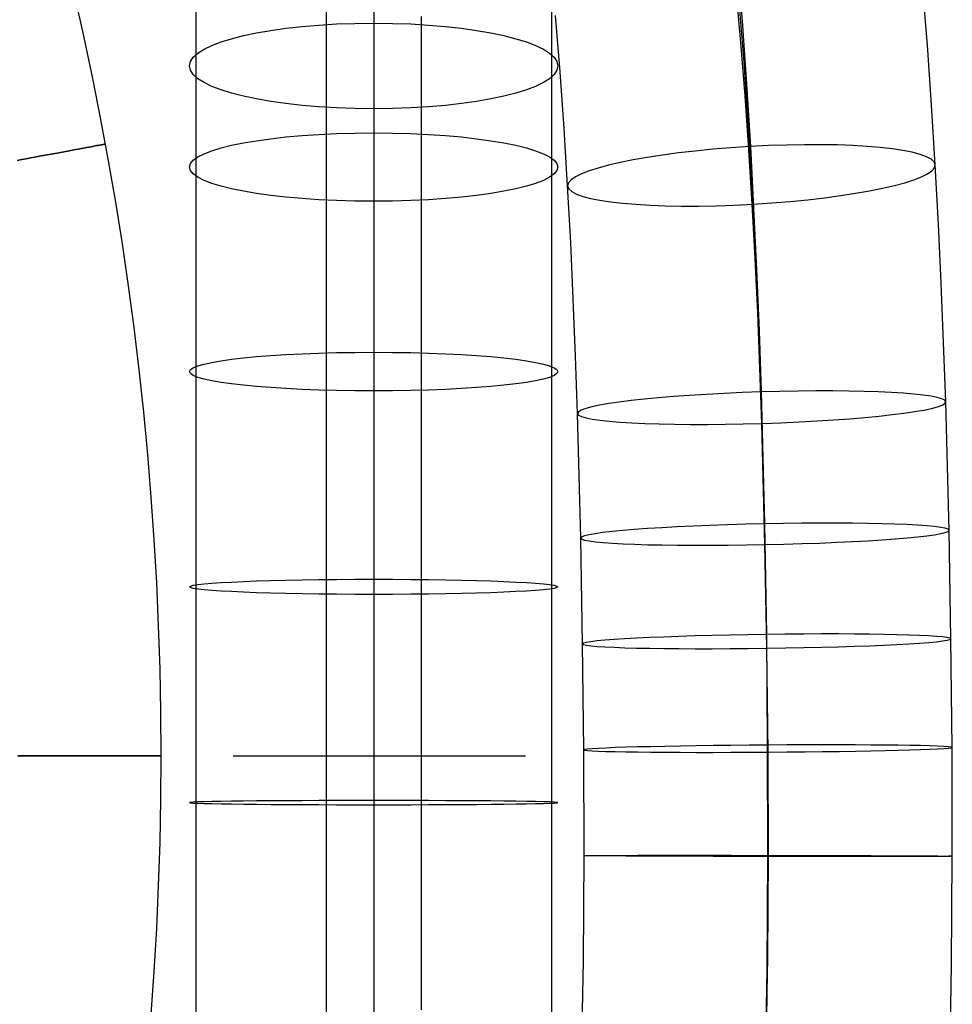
# Model space of a CAD drawing. Extents: x 66.1 to 118.8, y -25.4 to 29.7.
# Tile 11 of 29: x 112.4 to 118.8, y -4.1 to 2.6. Entities that reach past the tile are written whole.
import ezdxf

# ---------------------------------------------------------------- set-up
doc = ezdxf.new("R2010")
doc.units = 0
doc.layers.add('LAYER_04', color=34, linetype='CONTINUOUS')
doc.layers.add('PREDEFINITO', color=7, linetype='CONTINUOUS')

msp = doc.modelspace()

# ---------------------------------------------------------------- linework, layer by layer
at = {"layer": 'LAYER_04'}
for p, q in [((117.3852, 2.6153, 66.6147), (117.3512, 3.0443, 66.5197)), ((113.6452, 2.9001, 46.3692), (113.6452, 2.5679, 46.2758)), ((114.5366, 2.9653, 44.785), (114.5366, 2.5919, 44.6907)), ((114.8623, 2.8997, 46.0298), (114.8623, 2.5266, 45.9284)), ((118.651, 2.4513, 65.3713), (118.6188, 2.8588, 65.2811)), ((117.3748, 2.4685, 64.0665), (117.3429, 2.8275, 63.9765)), ((117.3962, 2.335, 65.386), (117.3615, 2.7742, 65.2889)), ((116.0795, 2.7357, 45.6464), (116.0795, 2.3845, 45.5577)), ((115.188, 2.6475, 47.2241), (115.188, 2.3382, 47.1372)), ((116.1378, 2.2682, 65.3905), (116.1072, 2.654, 65.3051)), ((113.6452, 2.5679, 46.2758), (113.6452, 2.233, 46.1912)), ((114.5366, 2.5919, 44.6907), (114.5366, 2.2176, 44.606)), ((117.4153, 2.1861, 66.6983), (117.3852, 2.6153, 66.6147)), ((114.8623, 2.5266, 45.9284), (114.8623, 2.15, 45.8374)), ((117.4036, 2.1042, 64.1471), (117.3748, 2.4685, 64.0665)), ((118.6797, 2.042, 65.451), (118.651, 2.4513, 65.3713)), ((116.0795, 2.3845, 45.5577), (116.0795, 2.0316, 45.4778)), ((115.188, 2.3382, 47.1372), (115.188, 2.0256, 47.0582)), ((117.4268, 1.8928, 65.4708), (117.3962, 2.335, 65.386)), ((113.6452, 2.233, 46.1912), (113.6452, 1.8956, 46.1149)), ((116.165, 1.8794, 65.4662), (116.1378, 2.2682, 65.3905)), ((114.5366, 2.2176, 44.606), (114.5366, 1.8427, 44.5306)), ((117.4418, 1.7572, 66.7713), (117.4153, 2.1861, 66.6983)), ((114.8623, 2.15, 45.8374), (114.8623, 1.7701, 45.7564)), ((117.4295, 1.7352, 64.2189), (117.4036, 2.1042, 64.1471)), ((115.188, 2.0256, 47.0582), (115.188, 1.7096, 46.9868)), ((116.0795, 2.0316, 45.4778), (116.0795, 1.6771, 45.4066)), ((118.7051, 1.6313, 65.521), (118.6797, 2.042, 65.451)), ((113.6452, 1.8956, 46.1149), (113.6452, 1.5562, 46.0467)), ((117.4534, 1.4485, 65.5442), (117.4268, 1.8928, 65.4708)), ((114.5366, 1.8427, 44.5306), (114.5366, 1.4676, 44.4641)), ((116.1892, 1.4881, 65.5328), (116.165, 1.8794, 65.4662)), ((114.8623, 1.7701, 45.7564), (114.8623, 1.3867, 45.6849)), ((117.4645, 1.336, 66.8338), (117.4418, 1.7572, 66.7713)), ((115.188, 1.7096, 46.9868), (115.188, 1.3906, 46.9226)), ((117.4525, 1.3621, 64.2825), (117.4295, 1.7352, 64.2189)), ((116.0795, 1.6771, 45.4066), (116.0795, 1.3216, 45.3435)), ((118.7269, 1.2264, 65.5811), (118.7051, 1.6313, 65.521)), ((113.6452, 1.5562, 46.0467), (113.6452, 1.2149, 45.9861)), ((116.2101, 1.1011, 65.5903), (116.1892, 1.4881, 65.5328)), ((114.5366, 1.4676, 44.4641), (114.5366, 1.0927, 44.4059)), ((117.4763, 1.0032, 65.6072), (117.4534, 1.4485, 65.5442)), ((114.8623, 1.3867, 45.6849), (114.8623, 1, 45.6225)), ((115.188, 1.3906, 46.9226), (115.188, 1.0688, 46.8655)), ((117.4725, 0.9916, 64.3375), (117.4525, 1.3621, 64.2825)), ((116.0795, 1.3216, 45.3435), (116.0795, 0.9652, 45.2882)), ((117.4842, 0.9155, 66.8879), (117.4645, 1.336, 66.8338)), ((113.6452, 1.2149, 45.9861), (113.6452, 0.872, 45.9329)), ((118.7459, 0.821, 65.6331), (118.7269, 1.2264, 65.5811)), ((114.5366, 1.0927, 44.4059), (114.5366, 0.7182, 44.3555)), ((116.2283, 0.7123, 65.6402), (116.2101, 1.1011, 65.5903)), ((115.188, 1.0688, 46.8655), (115.188, 0.7444, 46.8152)), ((114.8623, 1, 45.6225), (114.8623, 0.6099, 45.5687)), ((116.0795, 0.9652, 45.2882), (116.0795, 0.6081, 45.2402)), ((117.49, 0.6178, 64.3855), (117.4725, 0.9916, 64.3375)), ((117.4958, 0.558, 65.6605), (117.4763, 1.0032, 65.6072)), ((117.5011, 0.496, 66.9341), (117.4842, 0.9155, 66.8879)), ((113.6452, 0.872, 45.9329), (113.6452, 0.5276, 45.8866)), ((118.7762, 0.0093, 65.7159), (118.7459, 0.821, 65.6331)), ((115.188, 0.7444, 46.8152), (115.188, 0.4175, 46.7712)), ((114.5366, 0.7182, 44.3555), (114.5366, 0.3444, 44.3125)), ((116.244, 0.3219, 65.6833), (116.2283, 0.7123, 65.6402)), ((114.8623, 0.6099, 45.5687), (114.8623, 0.2163, 45.523)), ((116.0795, 0.6081, 45.2402), (116.0795, 0.2506, 45.1991)), ((117.5182, -0.138, 64.4625), (117.49, 0.6178, 64.3855)), ((117.5121, 0.1139, 65.7051), (117.4958, 0.558, 65.6605)), ((113.6452, 0.5276, 45.8866), (113.6452, 0.1821, 45.8469)), ((117.5154, 0.0775, 66.9733), (117.5011, 0.496, 66.9341)), ((115.188, 0.4175, 46.7712), (115.188, 0.0883, 46.7334)), ((114.5366, 0.3444, 44.3125), (114.5366, -0.4331, 44.2442)), ((116.2575, -0.0699, 65.7199), (116.244, 0.3219, 65.6833)), ((114.8623, 0.2163, 45.523), (114.8623, -0.1806, 45.4849)), ((116.0795, 0.2506, 45.1991), (116.0795, -0.4963, 45.1335)), ((113.6452, 0.1821, 45.8469), (113.6452, -0.5426, 45.7832)), ((115.188, 0.0883, 46.7334), (115.188, -0.6058, 46.6725)), ((117.5366, -0.7667, 65.7716), (117.5121, 0.1139, 65.7051)), ((117.539, -0.8251, 67.0372), (117.5154, 0.0775, 66.9733)), ((118.7992, -0.8702, 65.7781), (118.7762, 0.0093, 65.7159)), ((116.2797, -0.9229, 65.7803), (116.2575, -0.0699, 65.7199)), ((114.8623, -0.1806, 45.4849), (114.8623, -0.5809, 45.454)), ((117.5398, -0.968, 64.5212), (117.5182, -0.138, 64.4625)), ((114.5366, -0.4331, 44.2442), (114.5366, -1.2069, 44.2012)), ((116.0795, -0.4963, 45.1335), (116.0795, -1.2436, 45.0919)), ((113.6452, -0.5426, 45.7832), (113.6452, -1.2704, 45.7427)), ((114.8623, -0.5809, 45.454), (114.8623, -1.3918, 45.4121)), ((115.188, -0.6058, 46.6725), (115.188, -1.3071, 46.6335)), ((117.552, -1.6302, 65.8135), (117.5366, -0.7667, 65.7716)), ((117.552, -1.5828, 67.0726), (117.539, -0.8251, 67.0372)), ((118.8119, -1.6129, 65.8129), (118.7992, -0.8702, 65.7781)), ((116.2922, -1.6474, 65.8142), (116.2797, -0.9229, 65.7803)), ((117.552, -1.6775, 64.5544), (117.5398, -0.968, 64.5212)), ((114.5366, -1.2069, 44.2012), (114.5366, -1.9779, 44.1795)), ((113.6452, -1.2704, 45.7427), (113.6452, -2.0001, 45.7222)), ((116.0795, -1.2436, 45.0919), (116.0795, -1.9907, 45.0709)), ((115.188, -1.3071, 46.6335), (115.188, -2.013, 46.6136)), ((114.8623, -1.3918, 45.4121), (114.8623, -2.2152, 45.3942)), ((117.558, -2.3403, 67.0943), (117.552, -1.5828, 67.0726)), ((118.8196, -2.356, 65.836), (118.8119, -1.6129, 65.8129)), ((116.2996, -2.3728, 65.8331), (116.2922, -1.6474, 65.8142)), ((117.5602, -2.4698, 65.8364), (117.552, -1.6302, 65.8135)), ((117.5612, -2.3885, 64.5748), (117.552, -1.6775, 64.5544)), ((113.6452, -2.0001, 45.7222), (113.6452, -2.7304, 45.721)), ((114.5366, -1.9779, 44.1795), (114.5366, -2.748, 44.1782)), ((115.188, -2.013, 46.6136), (115.188, -2.7202, 46.6124)), ((116.0795, -1.9907, 45.0709), (116.0795, -2.7378, 45.0696)), ((114.8623, -2.2152, 45.3942), (114.8623, -3.0462, 45.4006)), ((117.5599, -3.1027, 67.1007), (117.558, -2.3403, 67.0943)), ((118.8215, -3.101, 65.8423), (118.8196, -2.356, 65.836)), ((116.3015, -3.0969, 65.8391), (116.2996, -2.3728, 65.8331)), ((117.5631, -3.0952, 64.5807), (117.5612, -2.3885, 64.5748)), ((117.561, -3.286, 65.8396), (117.5602, -2.4698, 65.8364)), ((113.6452, -2.7304, 45.721), (113.6452, -3.4719, 45.7396)), ((114.5366, -2.748, 44.1782), (114.5366, -3.5319, 44.1979)), ((115.188, -2.7202, 46.6124), (115.188, -3.4373, 46.6304)), ((116.0795, -2.7378, 45.0696), (116.0795, -3.4972, 45.0887)), ((114.8623, -3.0462, 45.4006), (114.8623, -3.879, 45.4325)), ((116.297, -3.8192, 65.8279), (116.3015, -3.0969, 65.8391)), ((117.5586, -3.7965, 64.5697), (117.5631, -3.0952, 64.5807)), ((117.5552, -3.8703, 67.0886), (117.5599, -3.1027, 67.1007)), ((118.8168, -3.8476, 65.8304), (118.8215, -3.101, 65.8423)), ((117.5537, -4.0805, 65.8207), (117.561, -3.286, 65.8396)), ((115.188, -3.4373, 46.6304), (115.188, -4.1517, 46.6685)), ((113.6452, -3.4719, 45.7396), (113.6452, -4.2121, 45.7791)), ((116.0795, -3.4972, 45.0887), (116.0795, -4.2563, 45.1292)), ((114.5366, -3.5319, 44.1979), (114.5366, -4.3168, 44.2398)), ((116.285, -4.539, 65.796), (116.297, -3.8192, 65.8279)), ((117.5471, -4.4918, 64.539), (117.5586, -3.7965, 64.5697)), ((114.8623, -3.879, 45.4325), (114.8623, -4.7076, 45.4909)), ((117.5423, -4.6423, 67.0545), (117.5552, -3.8703, 67.0886)), ((118.8044, -4.5951, 65.7974), (118.8168, -3.8476, 65.8304)), ((117.5468, -4.4703, 65.8023), (117.5537, -4.0805, 65.8207))]:
    msp.add_line(p, q, dxfattribs=at)
at = {"layer": 'LAYER_04', "extrusion": (-3.39742e-07, 0.972562, 0.232643)}
msp.add_circle((-114.8623, 44.0786, 12.9177), 1.26, dxfattribs=at)
at = {"layer": 'LAYER_04', "extrusion": (-6.38598e-08, 0.982605, 0.185706)}
msp.add_circle((-114.8623, 44.631, 10.0802), 1.26, dxfattribs=at)
at = {"layer": 'LAYER_04', "extrusion": (-0.056842, 0.985998, -0.156771)}
msp.add_circle((-117.3422, 63.9011, -15.4108), 1.26, dxfattribs=at)
at = {"layer": 'LAYER_04', "extrusion": (1.74315e-07, 0.994452, 0.105196)}
msp.add_circle((-114.8623, 45.2476, 5.004), 1.26, dxfattribs=at)
at = {"layer": 'LAYER_04', "extrusion": (-0.03144, 0.995842, -0.085503)}
msp.add_circle((-117.4574, 65.1576, -9.344), 1.26, dxfattribs=at)
at = {"layer": 'LAYER_04', "extrusion": (-0.020918, 0.998171, -0.056719)}
msp.add_circle((-117.4948, 65.4828, -7.0845), 1.26, dxfattribs=at)
at = {"layer": 'LAYER_04', "extrusion": (-4.35471e-07, 0.999152, 0.041167)}
msp.add_circle((-114.8623, 45.4306, 0.6137), 1.26, dxfattribs=at)
at = {"layer": 'LAYER_04', "extrusion": (-0.013684, 0.9992, -0.037567)}
msp.add_circle((-117.5187, 65.6454, -5.7098), 1.26, dxfattribs=at)
at = {"layer": 'LAYER_04', "extrusion": (-0.006657, 0.999795, -0.019139)}
msp.add_circle((-117.5412, 65.7623, -4.4065), 1.26, dxfattribs=at)
at = {"layer": 'LAYER_04', "extrusion": (-6.38471e-07, 0.999934, -0.011449)}
msp.add_circle((-114.8623, 45.361, -3.2537), 1.26, dxfattribs=at)
at = {"layer": 'LAYER_04', "extrusion": (0.001592, 0.999994, 0.002994)}
msp.add_circle((-117.5663, 65.8491, -2.7146), 1.26, dxfattribs=at)
at = {"layer": 'PREDEFINITO'}
for p, q in [((112.8961, 1.75, 46.1692), (112.9122, 1.753, 46.1388)), ((112.9122, 1.753, 43.2073), (112.8961, 1.75, 43.1769)), ((112.9122, 1.753, 46.1388), (112.9273, 1.7558, 46.1078)), ((112.9273, 1.7558, 43.2382), (112.9122, 1.753, 43.2073)), ((112.9273, 1.7558, 46.1078), (112.9414, 1.7584, 46.0764)), ((112.9414, 1.7584, 43.2697), (112.9273, 1.7558, 43.2382)), ((112.9414, 1.7584, 46.0764), (112.9543, 1.7608, 46.0444)), ((112.9543, 1.7608, 43.3016), (112.9414, 1.7584, 43.2697)), ((112.9543, 1.7608, 46.0444), (112.9661, 1.763, 46.0121)), ((112.9661, 1.763, 43.334), (112.9543, 1.7608, 43.3016)), ((112.9661, 1.763, 46.0121), (112.9769, 1.7649, 45.9793)), ((112.9769, 1.7649, 43.3668), (112.9661, 1.763, 43.334)), ((112.9769, 1.7649, 45.9793), (112.9864, 1.7667, 45.9462)), ((112.9864, 1.7667, 43.3999), (112.9769, 1.7649, 43.3668)), ((112.9864, 1.7667, 45.9462), (112.9949, 1.7683, 45.9127)), ((112.9949, 1.7683, 43.4334), (112.9864, 1.7667, 43.3999)), ((112.9949, 1.7683, 45.9127), (113.0022, 1.7696, 45.879)), ((113.0022, 1.7696, 43.4671), (112.9949, 1.7683, 43.4334)), ((113.0022, 1.7696, 45.879), (113.0083, 1.7708, 45.845)), ((113.0083, 1.7708, 43.5011), (113.0022, 1.7696, 43.4671)), ((113.0083, 1.7708, 45.845), (113.0133, 1.7717, 45.8108)), ((113.0133, 1.7717, 43.5352), (113.0083, 1.7708, 43.5011)), ((113.0133, 1.7717, 45.8108), (113.017, 1.7724, 45.7765)), ((113.017, 1.7724, 43.5696), (113.0133, 1.7717, 43.5352)), ((113.017, 1.7724, 45.7765), (113.0196, 1.7729, 45.7421)), ((113.0196, 1.7729, 43.604), (113.017, 1.7724, 43.5696)), ((113.0196, 1.7729, 45.7421), (113.0211, 1.7731, 45.7076)), ((113.0211, 1.7731, 43.6385), (113.0196, 1.7729, 43.604)), ((113.0211, 1.7731, 45.7076), (113.0213, 1.7732, 45.673)), ((113.0213, 1.7732, 43.673), (113.0211, 1.7731, 43.6385)), ((113.0213, 1.7732, 45.673), (113.0213, 1.7732, 43.673)), ((112.5438, 1.6848, 46.5352), (112.5727, 1.6901, 46.5171)), ((112.5727, 1.6901, 42.829), (112.5438, 1.6848, 42.8109)), ((112.5727, 1.6901, 46.5171), (112.601, 1.6954, 46.498)), ((112.601, 1.6954, 42.8481), (112.5727, 1.6901, 42.829)), ((112.601, 1.6954, 46.498), (112.6286, 1.7005, 46.4778)), ((112.6286, 1.7005, 42.8682), (112.601, 1.6954, 42.8481)), ((112.6286, 1.7005, 46.4778), (112.6555, 1.7055, 46.4568)), ((112.6555, 1.7055, 42.8893), (112.6286, 1.7005, 42.8682)), ((112.6555, 1.7055, 46.4568), (112.6816, 1.7103, 46.4347)), ((112.6816, 1.7103, 42.9113), (112.6555, 1.7055, 42.8893)), ((112.6816, 1.7103, 46.4347), (112.707, 1.715, 46.4118)), ((112.707, 1.715, 42.9343), (112.6816, 1.7103, 42.9113)), ((112.707, 1.715, 46.4118), (112.7316, 1.7196, 46.388)), ((112.7316, 1.7196, 42.9581), (112.707, 1.715, 42.9343)), ((112.7316, 1.7196, 46.388), (112.7554, 1.724, 46.3633)), ((112.7554, 1.724, 42.9828), (112.7316, 1.7196, 42.9581)), ((112.7554, 1.724, 46.3633), (112.7783, 1.7282, 46.3378)), ((112.7783, 1.7282, 43.0083), (112.7554, 1.724, 42.9828)), ((112.7783, 1.7282, 46.3378), (112.8003, 1.7323, 46.3115)), ((112.8003, 1.7323, 43.0346), (112.7783, 1.7282, 43.0083)), ((112.8003, 1.7323, 46.3115), (112.8214, 1.7362, 46.2844)), ((112.8214, 1.7362, 43.0617), (112.8003, 1.7323, 43.0346)), ((112.8214, 1.7362, 46.2844), (112.8415, 1.7399, 46.2566)), ((112.8415, 1.7399, 43.0895), (112.8214, 1.7362, 43.0617)), ((112.8415, 1.7399, 46.2566), (112.8607, 1.7434, 46.2281)), ((112.8607, 1.7434, 43.118), (112.8415, 1.7399, 43.0895)), ((112.8607, 1.7434, 46.2281), (112.8789, 1.7468, 46.199)), ((112.8789, 1.7468, 43.1471), (112.8607, 1.7434, 43.118)), ((112.8789, 1.7468, 46.199), (112.8961, 1.75, 46.1692)), ((112.8961, 1.75, 43.1769), (112.8789, 1.7468, 43.1471)), ((112.4224, 1.6623, 46.597), (112.4535, 1.6681, 46.5832)), ((112.4535, 1.6681, 42.7629), (112.4224, 1.6623, 42.7491)), ((112.4535, 1.6681, 46.5832), (112.4841, 1.6738, 46.5682)), ((112.4841, 1.6738, 42.7778), (112.4535, 1.6681, 42.7629)), ((112.4841, 1.6738, 46.5682), (112.5142, 1.6793, 46.5522)), ((112.5142, 1.6793, 42.7938), (112.4841, 1.6738, 42.7778)), ((112.5142, 1.6793, 46.5522), (112.5438, 1.6848, 46.5352)), ((112.5438, 1.6848, 42.8109), (112.5142, 1.6793, 42.7938)), ((112.4264, -2.4128, 46.673), (112.4609, -2.4128, 46.6721)), ((112.4609, -2.4128, 42.674), (112.4264, -2.4128, 42.673)), ((112.4609, -2.4128, 46.6721), (112.4954, -2.4128, 46.6699)), ((112.4954, -2.4128, 42.6762), (112.4609, -2.4128, 42.674)), ((112.4954, -2.4128, 46.6699), (112.5298, -2.4128, 46.6665)), ((112.5298, -2.4128, 42.6796), (112.4954, -2.4128, 42.6762)), ((112.5298, -2.4128, 46.6665), (112.564, -2.4128, 46.6619)), ((112.564, -2.4128, 42.6841), (112.5298, -2.4128, 42.6796)), ((112.564, -2.4128, 46.6619), (112.598, -2.4128, 46.6562)), ((112.598, -2.4128, 42.6899), (112.564, -2.4128, 42.6841)), ((112.598, -2.4128, 46.6562), (112.6319, -2.4128, 46.6492)), ((112.6319, -2.4128, 42.6969), (112.598, -2.4128, 42.6899)), ((112.6319, -2.4128, 46.6492), (112.6654, -2.4128, 46.6411)), ((112.6654, -2.4128, 42.705), (112.6319, -2.4128, 42.6969)), ((112.6654, -2.4128, 46.6411), (112.6987, -2.4128, 46.6318)), ((112.6987, -2.4128, 42.7143), (112.6654, -2.4128, 42.705)), ((112.6987, -2.4128, 46.6318), (112.7316, -2.4128, 46.6213)), ((112.7316, -2.4128, 42.7247), (112.6987, -2.4128, 42.7143)), ((112.7316, -2.4128, 46.6213), (112.7642, -2.4128, 46.6097)), ((112.7642, -2.4128, 42.7363), (112.7316, -2.4128, 42.7247)), ((112.7642, -2.4128, 46.6097), (112.7963, -2.4128, 46.597)), ((112.7963, -2.4128, 42.7491), (112.7642, -2.4128, 42.7363)), ((112.7963, -2.4128, 46.597), (112.8279, -2.4128, 46.5832)), ((112.8279, -2.4128, 42.7629), (112.7963, -2.4128, 42.7491)), ((112.8279, -2.4128, 46.5832), (112.8591, -2.4128, 46.5682)), ((112.8591, -2.4128, 42.7778), (112.8279, -2.4128, 42.7629)), ((112.8591, -2.4128, 46.5682), (112.8897, -2.4128, 46.5522)), ((112.8897, -2.4128, 42.7938), (112.8591, -2.4128, 42.7778)), ((112.8897, -2.4128, 46.5522), (112.9197, -2.4128, 46.5352)), ((112.9197, -2.4128, 42.8109), (112.8897, -2.4128, 42.7938)), ((112.9197, -2.4128, 46.5352), (112.9491, -2.4128, 46.5171)), ((112.9491, -2.4128, 42.829), (112.9197, -2.4128, 42.8109)), ((112.9491, -2.4128, 46.5171), (112.9779, -2.4128, 46.498)), ((112.9779, -2.4128, 42.8481), (112.9491, -2.4128, 42.829)), ((112.9779, -2.4128, 46.498), (113.006, -2.4128, 46.4778)), ((113.006, -2.4128, 42.8682), (112.9779, -2.4128, 42.8481)), ((113.006, -2.4128, 46.4778), (113.0333, -2.4128, 46.4568)), ((113.0333, -2.4128, 42.8893), (113.006, -2.4128, 42.8682)), ((113.0333, -2.4128, 46.4568), (113.0599, -2.4128, 46.4347)), ((113.0599, -2.4128, 42.9113), (113.0333, -2.4128, 42.8893)), ((113.0599, -2.4128, 46.4347), (113.0857, -2.4128, 46.4118)), ((113.0857, -2.4128, 42.9343), (113.0599, -2.4128, 42.9113)), ((113.0857, -2.4128, 46.4118), (113.1108, -2.4128, 46.388)), ((113.1108, -2.4128, 42.9581), (113.0857, -2.4128, 42.9343)), ((113.1108, -2.4128, 46.388), (113.1349, -2.4128, 46.3633)), ((113.1349, -2.4128, 42.9828), (113.1108, -2.4128, 42.9581)), ((113.1349, -2.4128, 46.3633), (113.1582, -2.4128, 46.3378)), ((113.1582, -2.4128, 43.0083), (113.1349, -2.4128, 42.9828)), ((113.1582, -2.4128, 46.3378), (113.1806, -2.4128, 46.3115)), ((113.1806, -2.4128, 43.0346), (113.1582, -2.4128, 43.0083)), ((113.1806, -2.4128, 46.3115), (113.202, -2.4128, 46.2844)), ((113.202, -2.4128, 43.0617), (113.1806, -2.4128, 43.0346)), ((113.202, -2.4128, 46.2844), (113.2225, -2.4128, 46.2566)), ((113.2225, -2.4128, 43.0895), (113.202, -2.4128, 43.0617)), ((113.2225, -2.4128, 46.2566), (113.242, -2.4128, 46.2281)), ((113.242, -2.4128, 43.118), (113.2225, -2.4128, 43.0895)), ((113.242, -2.4128, 46.2281), (113.2605, -2.4128, 46.199)), ((113.2605, -2.4128, 43.1471), (113.242, -2.4128, 43.118)), ((113.2605, -2.4128, 46.199), (113.278, -2.4128, 46.1692)), ((113.278, -2.4128, 43.1769), (113.2605, -2.4128, 43.1471)), ((113.278, -2.4128, 46.1692), (113.2944, -2.4128, 46.1388)), ((113.2944, -2.4128, 43.2073), (113.278, -2.4128, 43.1769)), ((113.2944, -2.4128, 46.1388), (113.3098, -2.4128, 46.1078)), ((113.3098, -2.4128, 43.2382), (113.2944, -2.4128, 43.2073)), ((113.3098, -2.4128, 46.1078), (113.324, -2.4128, 46.0764)), ((113.324, -2.4128, 43.2697), (113.3098, -2.4128, 43.2382)), ((113.324, -2.4128, 46.0764), (113.3372, -2.4128, 46.0444)), ((113.3372, -2.4128, 43.3016), (113.324, -2.4128, 43.2697)), ((113.3372, -2.4128, 46.0444), (113.3492, -2.4128, 46.0121)), ((113.3492, -2.4128, 43.334), (113.3372, -2.4128, 43.3016)), ((113.3492, -2.4128, 46.0121), (113.3601, -2.4128, 45.9793)), ((113.3601, -2.4128, 43.3668), (113.3492, -2.4128, 43.334)), ((113.3601, -2.4128, 45.9793), (113.3699, -2.4128, 45.9462)), ((113.3699, -2.4128, 43.3999), (113.3601, -2.4128, 43.3668)), ((113.3699, -2.4128, 45.9462), (113.3785, -2.4128, 45.9127)), ((113.3785, -2.4128, 43.4334), (113.3699, -2.4128, 43.3999)), ((113.3785, -2.4128, 45.9127), (113.3859, -2.4128, 45.879)), ((113.3859, -2.4128, 43.4671), (113.3785, -2.4128, 43.4334)), ((113.3859, -2.4128, 45.879), (113.3921, -2.4128, 45.845)), ((113.3921, -2.4128, 43.5011), (113.3859, -2.4128, 43.4671)), ((113.3921, -2.4128, 45.845), (113.3972, -2.4128, 45.8108)), ((113.3972, -2.4128, 43.5352), (113.3921, -2.4128, 43.5011)), ((113.3972, -2.4128, 45.8108), (113.401, -2.4128, 45.7765)), ((113.401, -2.4128, 43.5696), (113.3972, -2.4128, 43.5352)), ((113.401, -2.4128, 45.7765), (113.4037, -2.4128, 45.7421)), ((113.4037, -2.4128, 43.604), (113.401, -2.4128, 43.5696)), ((113.4037, -2.4128, 45.7421), (113.4051, -2.4128, 45.7076)), ((113.4051, -2.4128, 43.6385), (113.4037, -2.4128, 43.604)), ((113.4051, -2.4128, 45.7076), (113.4053, -2.4128, 45.673)), ((113.4053, -2.4128, 43.673), (113.4051, -2.4128, 43.6385)), ((113.4053, -2.4128, 45.673), (113.4053, -2.4128, 43.673)), ((113.8999, -2.4128, 46.673), (115.8999, -2.4128, 46.673))]:
    msp.add_line(p, q, dxfattribs=at)
for centre in [(90.3999, -2.4128, 45.673), (90.3999, -2.4128, 43.673)]:
    msp.add_circle(centre, 23.0054, dxfattribs=at)

doc.saveas('drawing.dxf')
